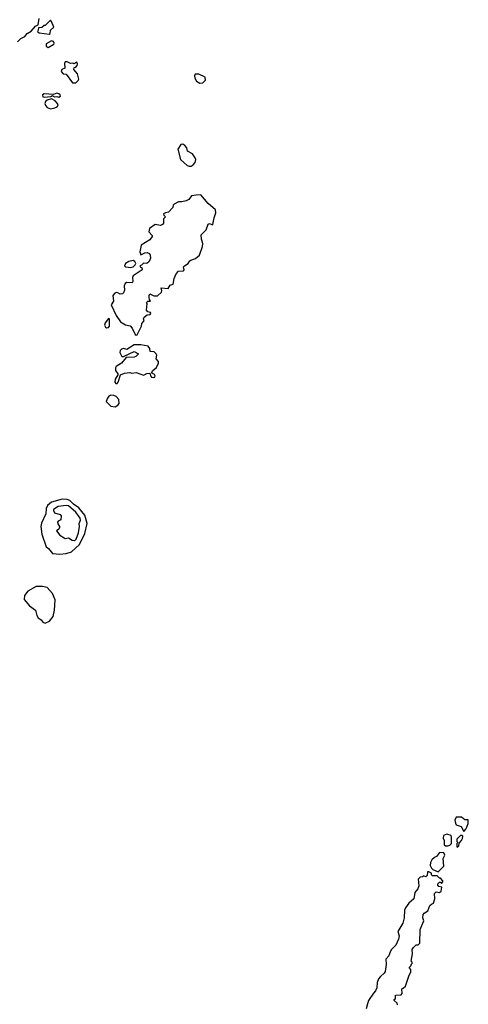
# Model space of a CAD drawing. Extents: x 2293830 to 2387798, y 66850 to 233222.
# Tile 29 of 192: x 2343635 to 2347868, y 136209 to 145495. Entities that reach past the tile are written whole.
import ezdxf

# ---------------------------------------------------------------- set-up
doc = ezdxf.new("R2010")
doc.units = 0

msp = doc.modelspace()

# ---------------------------------------------------------------- linework, layer by layer
at = {"layer": '0CON05XD'}
for points in [[(2343615, 145287.5), (2343645, 145316.7), (2343683.8, 145336.2), (2343706.7, 145365), (2343743.3, 145386.7), (2343785, 145432.5), (2343810, 145445), (2343820, 145505)], [(2343915, 145357.5), (2343922.5, 145365), (2343925, 145397.5), (2343957.5, 145425), (2343937, 145477), (2343925, 145490), (2343875, 145440), (2343865, 145440), (2343845, 145420), (2343811.7, 145418.3), (2343810, 145395), (2343802.5, 145385), (2343820.7, 145370.7), (2343915, 145357.5)], [(2343905, 145234.3), (2343956.4, 145263.6), (2343960, 145275), (2343955, 145290), (2343935, 145296.7), (2343885, 145266.2), (2343884, 145245), (2343905, 145234.3)], [(2344165, 144900), (2344188.3, 144921.7), (2344192.5, 144935), (2344180, 144985), (2344147.5, 145025), (2344150, 145045), (2344165, 145047.5), (2344177.7, 145062.3), (2344181.2, 145075), (2344176.2, 145095), (2344145, 145077.5), (2344135.8, 145085.8), (2344115, 145083.3), (2344085, 145098.6), (2344065, 145098), (2344057.5, 145085), (2344062.5, 145037.5), (2344033.2, 145026.8), (2344025.8, 145005), (2344045, 144983.8), (2344075, 144980), (2344135, 144900), (2344165, 144900)], [(2345335, 144897.1), (2345365, 144900.8), (2345390, 144925), (2345385, 144953.3), (2345325, 144980), (2345290, 144980), (2345284, 144966), (2345287.1, 144945), (2345304.3, 144915), (2345335, 144897.1)], [(2343865, 144763.8), (2343929.3, 144770.7), (2343945, 144780), (2343965, 144767.5), (2343985, 144770), (2344005, 144764.2), (2344020, 144775), (2344016.2, 144785), (2344005, 144796.2), (2343985, 144803.3), (2343955, 144790), (2343865, 144796.7), (2343849.2, 144785), (2343855, 144768.8), (2343865, 144763.8)], [(2343925, 144654), (2343967.7, 144662.3), (2343988.3, 144671.7), (2343997.5, 144685), (2343993.3, 144705), (2343968.8, 144728.8), (2343935, 144747.5), (2343893.8, 144736.2), (2343880, 144725), (2343873.8, 144705), (2343880, 144685), (2343895, 144666.7), (2343925, 144654)], [(2345235, 144112.5), (2345255, 144114.2), (2345273.8, 144125), (2345291.7, 144148.3), (2345296, 144175), (2345291.2, 144191.2), (2345265, 144230), (2345220, 144255), (2345211.2, 144285), (2345195, 144310), (2345175, 144320), (2345155, 144316.7), (2345126.4, 144273.6), (2345152, 144175), (2345215, 144120), (2345235, 144112.5)], [(2344735, 142521.2), (2344745, 142523.8), (2344785.9, 142604.1), (2344789.3, 142630.7), (2344810, 142655), (2344802.5, 142675), (2344810, 142690), (2344837.5, 142712.5), (2344865.9, 142714.1), (2344872.5, 142725), (2344870, 142735), (2344845, 142740), (2344833.3, 142755), (2344837.5, 142817.5), (2344833, 142827), (2344845, 142840), (2344870, 142840), (2344860, 142855), (2344857.5, 142875), (2344857.5, 142895), (2344865, 142910), (2344900.3, 142890.3), (2344935, 142890), (2344974.2, 142925), (2344978, 142938), (2344970, 142965), (2345035, 142960), (2345055, 142992.5), (2345085, 143000), (2345093.3, 143055), (2345110.5, 143099.5), (2345135, 143122), (2345180, 143125), (2345187, 143137), (2345182.5, 143165), (2345190, 143175), (2345225.9, 143194.1), (2345240, 143220), (2345251.7, 143228.3), (2345295, 143243.3), (2345331.2, 143275), (2345361.2, 143355), (2345363.3, 143385), (2345350, 143425), (2345347.5, 143465), (2345396.1, 143513.9), (2345415, 143567.5), (2345425, 143572.5), (2345455, 143560), (2345457.5, 143565), (2345469.2, 143625), (2345486.5, 143675), (2345482.9, 143702.9), (2345412.7, 143762.7), (2345345, 143843.1), (2345300.9, 143839.1), (2345258, 143835), (2345230.8, 143799.2), (2345205, 143786.2), (2345165, 143776.2), (2345133.6, 143776.4), (2345092.5, 143755), (2345082.5, 143745), (2345080, 143725), (2345039.3, 143680.7), (2345010, 143675), (2344993.3, 143665), (2344995, 143650), (2345010, 143635), (2344993, 143617), (2344993, 143577), (2344982.5, 143565), (2344963.9, 143553.9), (2344915, 143562), (2344858.8, 143525), (2344853.3, 143493.3), (2344885, 143460), (2344885, 143450), (2344865, 143417.5), (2344781.2, 143368.8), (2344770.6, 143305), (2344777, 143277), (2344815, 143296.7), (2344838.3, 143298.3), (2344859.3, 143289.3), (2344867.5, 143275), (2344870, 143245), (2344856.1, 143213.9), (2344835, 143196.7), (2344802.4, 143197.6), (2344785, 143180), (2344770, 143175), (2344775, 143160), (2344788.3, 143158.3), (2344790, 143135), (2344705, 143080), (2344700, 143065), (2344702.5, 143025), (2344696.4, 143013.6), (2344645, 143016), (2344632.1, 143007.9), (2344622.5, 142985), (2344623.3, 142945), (2344615, 142920), (2344605, 142910), (2344585, 142907.5), (2344560.5, 142920.5), (2344545, 142920.8), (2344532, 142915), (2344515.8, 142895), (2344519.3, 142840.7), (2344500, 142805), (2344546.4, 142706.4), (2344587.5, 142645), (2344635, 142617.5), (2344677, 142607), (2344697, 142587), (2344725, 142527.5), (2344735, 142521.2)], [(2344685, 143156.7), (2344705, 143163.3), (2344726.4, 143183.6), (2344730, 143195), (2344722, 143215), (2344705, 143223.3), (2344666, 143215), (2344634.4, 143195), (2344623.5, 143175), (2344634.5, 143164.5), (2344685, 143156.7)], [(2344455, 142587.5), (2344475, 142592), (2344482, 142605), (2344482.5, 142655), (2344481.7, 142671.7), (2344475, 142677.5), (2344441.2, 142635), (2344437.1, 142615), (2344444.2, 142595), (2344455, 142587.5)], [(2344542.5, 142062.5), (2344555, 142064), (2344565.6, 142075), (2344586.7, 142145), (2344625, 142161.2), (2344675, 142166.2), (2344695, 142160), (2344735, 142168.8), (2344805, 142142.5), (2344835, 142156.7), (2344865, 142160), (2344870, 142135), (2344878.8, 142125), (2344895, 142120), (2344910.8, 142125), (2344914.3, 142135), (2344907.9, 142147.9), (2344880, 142165), (2344891.2, 142185), (2344926.7, 142215), (2344946.7, 142255), (2344945, 142270), (2344923.8, 142295), (2344928, 142332), (2344924, 142345), (2344905, 142361.4), (2344867, 142367), (2344863.8, 142395), (2344846.2, 142415), (2344778.8, 142428.8), (2344715, 142428.6), (2344645, 142384), (2344615, 142394.3), (2344595, 142389.2), (2344584.4, 142375), (2344580.8, 142355), (2344598.3, 142318.3), (2344615, 142317.5), (2344715, 142365.8), (2344757.5, 142345), (2344730.7, 142319.3), (2344715, 142313.3), (2344641.2, 142308.8), (2344597.5, 142255), (2344546.2, 142225), (2344539.3, 142210.7), (2344540, 142185), (2344560, 142155), (2344560, 142145), (2344536.7, 142105), (2344534.3, 142075), (2344542.5, 142062.5)], [(2344535, 141843.8), (2344561.7, 141858.3), (2344573.8, 141875), (2344571.7, 141911.7), (2344545, 141941.2), (2344525, 141951.2), (2344495, 141953.3), (2344477, 141943), (2344462.5, 141925), (2344452.5, 141895), (2344495, 141850), (2344535, 141843.8)], [(2344015, 140454.4), (2344075, 140459.5), (2344123.4, 140476.6), (2344200, 140545), (2344249.7, 140650.3), (2344271.9, 140745), (2344250.9, 140820.9), (2344195, 140892.5), (2344142, 140925), (2344109.6, 140959.6), (2344085, 140968.6), (2344035, 140974.3), (2343934.6, 140945.4), (2343896.7, 140913.3), (2343885.3, 140884.7), (2343882.2, 140835), (2343842.4, 140747.6), (2343834.6, 140715), (2343843.1, 140643.1), (2343886.5, 140525), (2343907.7, 140507.8), (2343945, 140460.5), (2344015, 140454.4)], [(2344155, 140583.3), (2344169.2, 140595), (2344190.3, 140655), (2344201.4, 140715), (2344195.4, 140745), (2344209.6, 140775), (2344207.3, 140795), (2344165, 140849.7), (2344095, 140909.6), (2344075, 140914.8), (2344000, 140905), (2343956, 140875), (2343953.1, 140865), (2343965, 140844.2), (2344018, 140828), (2344028.1, 140815), (2344025, 140777.5), (2343998, 140765), (2343992.9, 140755), (2343995, 140740), (2344012, 140715), (2344011.4, 140705), (2344005, 140690), (2343982.5, 140675), (2344014.6, 140635), (2344055, 140607.5), (2344065, 140602.7), (2344095, 140608.9), (2344131.4, 140585), (2344155, 140583.3)], [(2343875, 139804.3), (2343917.5, 139822.5), (2343950.6, 139865), (2343963.9, 139926.1), (2343970, 140025), (2343943.6, 140083.6), (2343895, 140141.4), (2343850.8, 140150.8), (2343791, 140149), (2343713.8, 140106.2), (2343682.3, 140065), (2343677.1, 140027.1), (2343727.6, 139967.6), (2343785.6, 139925.6), (2343797.9, 139875), (2343809.4, 139855), (2343838.1, 139835), (2343855, 139812), (2343875, 139804.3)], [(2347825, 137840), (2347845, 137860), (2347855, 137880), (2347866.7, 137915), (2347868.3, 137948.3), (2347835, 137950), (2347802.5, 137972.5), (2347755, 137972.5), (2347740, 137945), (2347746.4, 137916.4), (2347755, 137902.5), (2347800, 137885), (2347825, 137840)], [(2347675, 137702.5), (2347695, 137710), (2347710, 137725), (2347710, 137785), (2347705, 137800), (2347665, 137812.5), (2347635, 137800), (2347630, 137775), (2347640, 137755), (2347641.7, 137711.7), (2347653, 137703), (2347675, 137702.5)], [(2347765, 137690), (2347777.5, 137705), (2347781.7, 137728.3), (2347805, 137752.5), (2347815, 137772.5), (2347816.7, 137795), (2347811.7, 137801.7), (2347795, 137800), (2347760, 137765), (2347760, 137745), (2347770, 137735), (2347760, 137725), (2347760, 137695), (2347765, 137690)], [(2347585, 137460), (2347637, 137513), (2347630, 137585), (2347647.5, 137615), (2347637, 137637), (2347595, 137640), (2347568.3, 137601.7), (2347550, 137595), (2347525, 137572.5), (2347510, 137545), (2347508.3, 137518.3), (2347521.7, 137491.7), (2347535, 137480), (2347585, 137460)], [(2347200, 136205), (2347198.3, 136218.3), (2347170, 136245), (2347170, 136255), (2347180, 136265), (2347180, 136295), (2347235, 136300), (2347245, 136310), (2347240, 136355), (2347255, 136360), (2347275, 136380), (2347307.5, 136475), (2347327.5, 136515), (2347327, 136537), (2347310, 136555), (2347330, 136575), (2347330, 136585), (2347340, 136595), (2347340, 136605), (2347330, 136615), (2347342.5, 136685), (2347340, 136725), (2347350, 136745), (2347375, 136770), (2347395, 136770), (2347410, 136785), (2347412.5, 136915), (2347447.5, 136995), (2347440, 137025), (2347442.5, 137055), (2347450.7, 137069.3), (2347485, 137090), (2347505, 137140), (2347520, 137155), (2347538.3, 137161.7), (2347552.5, 137205), (2347550, 137255), (2347565, 137270), (2347595, 137263.3), (2347612.5, 137275), (2347620, 137315), (2347591.7, 137321.7), (2347581.7, 137331.7), (2347580, 137345), (2347595, 137360), (2347605, 137360), (2347615, 137350), (2347627, 137363), (2347627.5, 137375), (2347605, 137400), (2347595, 137400), (2347575, 137420), (2347531.7, 137421.7), (2347521.7, 137431.7), (2347520, 137445), (2347495, 137460), (2347481.7, 137458.3), (2347480, 137425), (2347468.3, 137411.7), (2347445, 137420), (2347435, 137410), (2347413, 137407), (2347395, 137390), (2347400, 137325), (2347391.2, 137298.8), (2347362.5, 137265), (2347355.8, 137204.2), (2347308.3, 137161.7), (2347275, 137120), (2347265, 137097.5), (2347262, 137025), (2347252, 136975), (2347202.5, 136895), (2347216.4, 136853.6), (2347210, 136825), (2347183.6, 136766.4), (2347143.3, 136725), (2347130, 136705), (2347117.5, 136665), (2347090, 136635), (2347093.3, 136585), (2347082.3, 136517.7), (2347075.9, 136504.1), (2347038.3, 136471.7), (2347021.4, 136448.6), (2347008, 136415), (2347004, 136365), (2346992.3, 136337.7), (2346973.8, 136315), (2346926.4, 136243.6), (2346916.2, 136215), (2346904, 136165)]]:
    msp.add_lwpolyline(points, dxfattribs=at)

doc.saveas('drawing.dxf')
